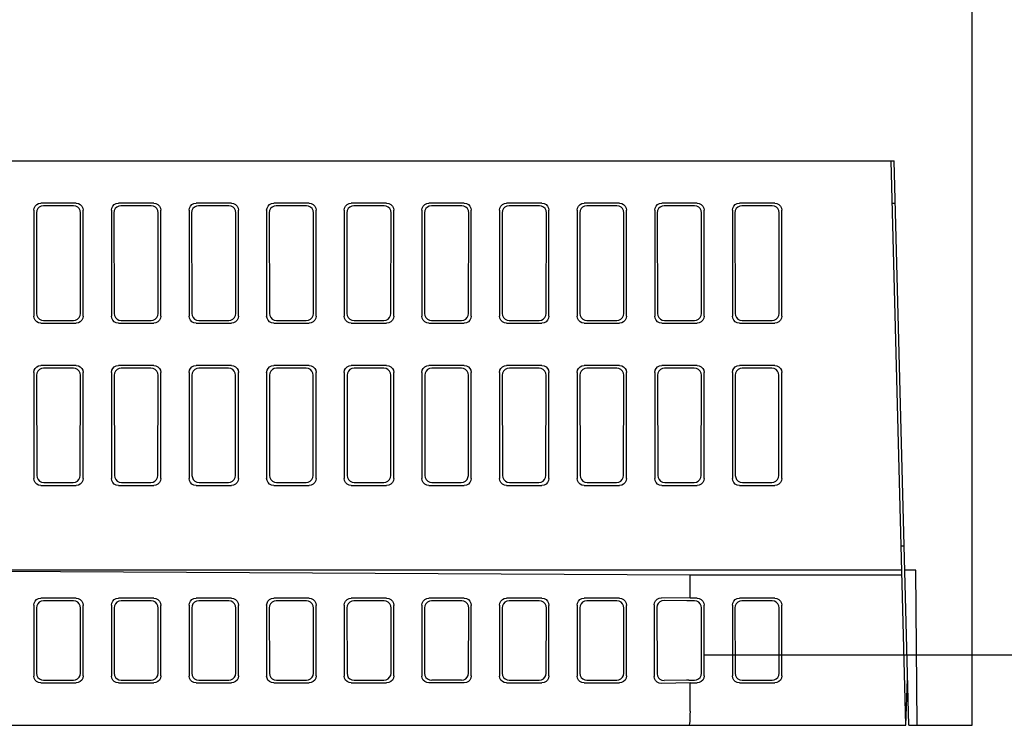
# Model space of a CAD drawing. Extents: x 0 to 1260, y 0 to 891.
# Tile 35 of 36: x 1110 to 1180, y 721 to 771. Entities that reach past the tile are written whole.
import ezdxf

# ---------------------------------------------------------------- set-up
doc = ezdxf.new("R2010")
doc.units = 0
doc.header["$LTSCALE"] = 69.3
doc.linetypes.add('CENTER', pattern=[0.6, 0.375, -0.075, 0.075, -0.075])
doc.layers.add('ALL_AXIS', color=7, linetype='CONTINUOUS')
doc.layers.add('ALL_FEATURES', color=7, linetype='CONTINUOUS')

msp = doc.modelspace()

# ---------------------------------------------------------------- linework, layer by layer
at = {"layer": 'ALL_AXIS', "color": 7, "linetype": 'CENTER'}
msp.add_line((1158.625, 726.25), (1192.625, 726.25), dxfattribs=at)
at = {"layer": 'ALL_FEATURES', "color": 7, "linetype": 'CONTINUOUS'}
for p, q in [((1177.625, 721.25), (1177.625, 821.25)), ((1098.195, 761.25), (1172.078, 761.25)), ((1172.925, 721.25), (1171.878, 761.25)), ((1173.125, 721.25), (1172.078, 761.25)), ((1111.125, 757.752), (1111.125, 750.248)), ((1114.127, 758.25), (1111.623, 758.25)), ((1113.947, 758.07), (1111.803, 758.07)), ((1114.625, 750.248), (1114.625, 757.752)), ((1116.625, 757.752), (1116.625, 750.248)), ((1119.627, 758.25), (1117.123, 758.25)), ((1119.447, 758.07), (1117.303, 758.07)), ((1120.125, 750.248), (1120.125, 757.752)), ((1122.125, 757.752), (1122.125, 750.248)), ((1125.127, 758.25), (1122.623, 758.25)), ((1124.947, 758.07), (1122.803, 758.07)), ((1125.625, 750.248), (1125.625, 757.752)), ((1127.625, 757.752), (1127.625, 750.248)), ((1130.627, 758.25), (1128.123, 758.25)), ((1130.447, 758.07), (1128.303, 758.07)), ((1131.125, 750.248), (1131.125, 757.752)), ((1133.125, 757.752), (1133.125, 750.248)), ((1136.127, 758.25), (1133.623, 758.25)), ((1135.947, 758.07), (1133.803, 758.07)), ((1136.625, 750.248), (1136.625, 757.752)), ((1138.625, 757.752), (1138.625, 750.248)), ((1141.627, 758.25), (1139.123, 758.25)), ((1141.447, 758.07), (1139.303, 758.07)), ((1142.125, 750.248), (1142.125, 757.752)), ((1144.125, 757.752), (1144.125, 750.248)), ((1147.127, 758.25), (1144.623, 758.25)), ((1146.947, 758.07), (1144.803, 758.07)), ((1147.625, 750.248), (1147.625, 757.752)), ((1149.625, 757.752), (1149.625, 750.248)), ((1152.627, 758.25), (1150.123, 758.25)), ((1152.447, 758.07), (1150.303, 758.07)), ((1153.125, 750.248), (1153.125, 757.752)), ((1155.125, 757.752), (1155.125, 750.248)), ((1158.127, 758.25), (1155.623, 758.25)), ((1157.947, 758.07), (1155.803, 758.07)), ((1158.625, 750.248), (1158.625, 757.752)), ((1160.625, 757.752), (1160.625, 750.248)), ((1163.627, 758.25), (1161.123, 758.25)), ((1163.447, 758.07), (1161.303, 758.07)), ((1164.125, 750.248), (1164.125, 757.752)), ((1171.956, 758.25), (1172.156, 758.25)), ((1111.306, 757.571), (1111.316, 750.44)), ((1114.434, 750.44), (1114.444, 757.571)), ((1116.806, 757.571), (1116.816, 750.44)), ((1119.934, 750.44), (1119.944, 757.571)), ((1122.306, 757.571), (1122.316, 750.44)), ((1125.434, 750.44), (1125.444, 757.571)), ((1127.806, 757.571), (1127.816, 750.44)), ((1130.934, 750.44), (1130.944, 757.571)), ((1133.306, 757.571), (1133.316, 750.44)), ((1136.434, 750.44), (1136.444, 757.571)), ((1138.806, 757.571), (1138.816, 750.44)), ((1141.934, 750.44), (1141.944, 757.571)), ((1144.306, 757.571), (1144.316, 750.44)), ((1147.434, 750.44), (1147.444, 757.571)), ((1149.806, 757.571), (1149.816, 750.44)), ((1152.934, 750.44), (1152.944, 757.571)), ((1155.306, 757.571), (1155.316, 750.44)), ((1158.434, 750.44), (1158.444, 757.571)), ((1160.806, 757.571), (1160.816, 750.44)), ((1163.934, 750.44), (1163.944, 757.571)), ((1111.623, 749.75), (1114.127, 749.75)), ((1111.815, 749.942), (1113.935, 749.942)), ((1117.123, 749.75), (1119.627, 749.75)), ((1117.315, 749.942), (1119.435, 749.942)), ((1122.623, 749.75), (1125.127, 749.75)), ((1122.815, 749.942), (1124.935, 749.942)), ((1128.123, 749.75), (1130.627, 749.75)), ((1128.315, 749.942), (1130.435, 749.942)), ((1133.623, 749.75), (1136.127, 749.75)), ((1133.661, 749.967), (1133.815, 749.942)), ((1133.815, 749.942), (1135.935, 749.942)), ((1139.123, 749.75), (1141.627, 749.75)), ((1139.315, 749.942), (1141.435, 749.942)), ((1144.623, 749.75), (1147.127, 749.75)), ((1144.815, 749.942), (1146.935, 749.942)), ((1150.123, 749.75), (1152.627, 749.75)), ((1150.315, 749.942), (1152.435, 749.942)), ((1155.623, 749.75), (1158.127, 749.75)), ((1155.815, 749.942), (1157.935, 749.942)), ((1161.123, 749.75), (1163.627, 749.75)), ((1161.315, 749.942), (1163.435, 749.942)), ((1114.127, 746.75), (1111.623, 746.75)), ((1113.929, 746.553), (1111.821, 746.553)), ((1119.627, 746.75), (1117.123, 746.75)), ((1119.429, 746.553), (1117.321, 746.553)), ((1125.127, 746.75), (1122.623, 746.75)), ((1124.929, 746.553), (1122.821, 746.553)), ((1130.627, 746.75), (1128.123, 746.75)), ((1130.429, 746.553), (1128.321, 746.553)), ((1136.127, 746.75), (1133.623, 746.75)), ((1135.929, 746.553), (1133.821, 746.553)), ((1141.627, 746.75), (1139.123, 746.75)), ((1141.429, 746.553), (1139.321, 746.553)), ((1141.584, 746.528), (1141.429, 746.553)), ((1147.127, 746.75), (1144.623, 746.75)), ((1146.929, 746.553), (1144.821, 746.553)), ((1152.627, 746.75), (1150.123, 746.75)), ((1152.429, 746.553), (1150.321, 746.553)), ((1158.127, 746.75), (1155.623, 746.75)), ((1157.929, 746.553), (1155.821, 746.553)), ((1163.627, 746.75), (1161.123, 746.75)), ((1163.429, 746.553), (1161.321, 746.553)), ((1111.125, 746.252), (1111.125, 738.748)), ((1111.323, 746.054), (1111.334, 738.957)), ((1114.416, 738.957), (1114.427, 746.054)), ((1114.625, 738.748), (1114.625, 746.252)), ((1116.625, 746.252), (1116.625, 738.748)), ((1116.823, 746.054), (1116.834, 738.957)), ((1119.916, 738.957), (1119.927, 746.054)), ((1120.125, 738.748), (1120.125, 746.252)), ((1122.125, 746.252), (1122.125, 738.748)), ((1122.323, 746.054), (1122.334, 738.957)), ((1125.416, 738.957), (1125.427, 746.054)), ((1125.625, 738.748), (1125.625, 746.252)), ((1127.625, 746.252), (1127.625, 738.748)), ((1127.823, 746.054), (1127.834, 738.957)), ((1130.916, 738.957), (1130.927, 746.054)), ((1131.125, 738.748), (1131.125, 746.252)), ((1133.125, 746.252), (1133.125, 738.748)), ((1133.323, 746.054), (1133.334, 738.957)), ((1136.416, 738.957), (1136.427, 746.054)), ((1136.625, 738.748), (1136.625, 746.252)), ((1138.625, 746.252), (1138.625, 738.748)), ((1138.823, 746.054), (1138.834, 738.957)), ((1141.916, 738.957), (1141.927, 746.054)), ((1142.125, 738.748), (1142.125, 746.252)), ((1144.125, 746.252), (1144.125, 738.748)), ((1144.323, 746.054), (1144.334, 738.957)), ((1147.416, 738.957), (1147.427, 746.054)), ((1147.625, 738.748), (1147.625, 746.252)), ((1149.625, 746.252), (1149.625, 738.748)), ((1149.823, 746.054), (1149.834, 738.957)), ((1152.916, 738.957), (1152.927, 746.054)), ((1153.125, 738.748), (1153.125, 746.252)), ((1155.125, 746.252), (1155.125, 738.748)), ((1155.323, 746.054), (1155.334, 738.957)), ((1158.416, 738.957), (1158.427, 746.054)), ((1158.625, 738.748), (1158.625, 746.252)), ((1160.625, 746.252), (1160.625, 738.748)), ((1160.823, 746.054), (1160.834, 738.957)), ((1163.916, 738.957), (1163.927, 746.054)), ((1164.125, 738.748), (1164.125, 746.252)), ((1111.623, 738.25), (1114.127, 738.25)), ((1111.833, 738.46), (1113.917, 738.46)), ((1117.123, 738.25), (1119.627, 738.25)), ((1117.333, 738.46), (1119.417, 738.46)), ((1122.623, 738.25), (1125.127, 738.25)), ((1122.833, 738.46), (1124.917, 738.46)), ((1128.123, 738.25), (1130.627, 738.25)), ((1128.333, 738.46), (1130.417, 738.46)), ((1133.623, 738.25), (1136.127, 738.25)), ((1133.833, 738.46), (1135.917, 738.46)), ((1139.123, 738.25), (1141.627, 738.25)), ((1139.333, 738.46), (1141.417, 738.46)), ((1144.623, 738.25), (1147.127, 738.25)), ((1144.833, 738.46), (1146.917, 738.46)), ((1150.123, 738.25), (1152.627, 738.25)), ((1150.333, 738.46), (1152.417, 738.46)), ((1155.623, 738.25), (1158.127, 738.25)), ((1155.833, 738.46), (1157.917, 738.46)), ((1161.123, 738.25), (1163.627, 738.25)), ((1161.333, 738.46), (1163.417, 738.46)), ((1172.611, 733.95), (1172.592, 733.95)), ((1172.637, 732.25), (1092.625, 732.25)), ((1095.625, 732.234), (1157.625, 731.901)), ((1157.625, 731.901), (1172.646, 731.901)), ((1157.625, 730.25), (1157.625, 731.901)), ((1173.625, 732.25), (1172.837, 732.25)), ((1173.721, 721.25), (1173.625, 732.25)), ((1114.127, 730.25), (1111.623, 730.25)), ((1113.946, 730.067), (1111.809, 730.067)), ((1119.627, 730.25), (1117.123, 730.25)), ((1119.446, 730.067), (1117.309, 730.067)), ((1125.127, 730.25), (1122.623, 730.25)), ((1124.946, 730.067), (1122.809, 730.067)), ((1130.627, 730.25), (1128.123, 730.25)), ((1130.446, 730.067), (1128.309, 730.067)), ((1136.127, 730.25), (1133.623, 730.25)), ((1135.946, 730.067), (1133.809, 730.067)), ((1141.627, 730.25), (1139.123, 730.25)), ((1141.446, 730.067), (1139.309, 730.067)), ((1147.127, 730.25), (1144.623, 730.25)), ((1146.946, 730.067), (1144.809, 730.067)), ((1152.627, 730.25), (1150.123, 730.25)), ((1152.446, 730.067), (1150.309, 730.067)), ((1155.091, 729.786), (1155.091, 724.714)), ((1157.625, 730.25), (1155.596, 730.277)), ((1157.391, 730.07), (1155.782, 730.091)), ((1158.127, 730.25), (1157.625, 730.25)), ((1163.627, 730.25), (1161.123, 730.25)), ((1163.446, 730.069), (1161.304, 730.069)), ((1111.125, 729.759), (1111.125, 724.741)), ((1111.312, 729.574), (1111.319, 724.933)), ((1114.436, 724.946), (1114.443, 729.561)), ((1114.625, 724.755), (1114.625, 729.745)), ((1116.625, 729.759), (1116.625, 724.741)), ((1116.812, 729.574), (1116.819, 724.933)), ((1119.936, 724.946), (1119.943, 729.561)), ((1120.125, 724.755), (1120.125, 729.745)), ((1122.125, 729.759), (1122.125, 724.741)), ((1122.312, 729.574), (1122.319, 724.933)), ((1125.436, 724.946), (1125.443, 729.561)), ((1125.625, 724.755), (1125.625, 729.745)), ((1127.625, 729.759), (1127.625, 724.741)), ((1127.812, 729.574), (1127.819, 724.933)), ((1130.936, 724.946), (1130.943, 729.561)), ((1131.125, 724.755), (1131.125, 729.745)), ((1133.125, 729.759), (1133.125, 724.741)), ((1133.312, 729.574), (1133.319, 724.933)), ((1136.436, 724.946), (1136.443, 729.561)), ((1136.625, 724.755), (1136.625, 729.745)), ((1138.625, 729.759), (1138.625, 724.741)), ((1138.812, 729.574), (1138.819, 724.933)), ((1141.936, 724.946), (1141.943, 729.561)), ((1142.125, 724.755), (1142.125, 729.745)), ((1144.125, 729.759), (1144.125, 724.741)), ((1144.312, 729.574), (1144.319, 724.933)), ((1147.436, 724.946), (1147.443, 729.561)), ((1147.625, 724.755), (1147.625, 729.745)), ((1149.625, 729.759), (1149.625, 724.741)), ((1149.812, 729.574), (1149.819, 724.933)), ((1152.936, 724.946), (1152.943, 729.561)), ((1153.125, 724.755), (1153.125, 729.745)), ((1155.278, 729.599), (1155.285, 724.908)), ((1158.436, 724.937), (1158.443, 729.57)), ((1158.625, 724.748), (1158.625, 729.752)), ((1160.625, 729.752), (1160.625, 724.748)), ((1160.807, 729.57), (1160.814, 724.937)), ((1163.936, 724.937), (1163.943, 729.57)), ((1164.125, 724.748), (1164.125, 729.752)), ((1111.623, 724.25), (1114.127, 724.25)), ((1111.818, 724.442), (1113.937, 724.442)), ((1117.123, 724.25), (1119.627, 724.25)), ((1117.318, 724.442), (1119.437, 724.442)), ((1122.623, 724.25), (1125.127, 724.25)), ((1122.818, 724.442), (1124.937, 724.442)), ((1128.123, 724.25), (1130.627, 724.25)), ((1128.318, 724.442), (1130.437, 724.442)), ((1133.623, 724.25), (1136.127, 724.25)), ((1133.818, 724.442), (1135.937, 724.442)), ((1141.627, 724.25), (1139.123, 724.25)), ((1141.437, 724.442), (1139.318, 724.442)), ((1144.623, 724.25), (1147.127, 724.25)), ((1144.818, 724.442), (1146.937, 724.442)), ((1150.123, 724.25), (1152.627, 724.25)), ((1150.318, 724.442), (1152.437, 724.442)), ((1157.625, 724.25), (1155.596, 724.223)), ((1157.536, 724.44), (1157.937, 724.44)), ((1157.625, 724.25), (1158.127, 724.25)), ((1157.625, 722.25), (1157.625, 724.25)), ((1161.123, 724.25), (1163.627, 724.25)), ((1161.313, 724.44), (1163.437, 724.44)), ((1172.925, 721.25), (1173.039, 724.523)), ((1007.149, 721.25), (1172.925, 721.25)), ((1173.125, 721.25), (1177.625, 721.25))]:
    msp.add_line(p, q, dxfattribs=at)
for points in [[(1111.125, 757.752), (1111.149, 757.906), (1111.22, 758.045), (1111.33, 758.155), (1111.469, 758.226), (1111.623, 758.25)], [(1111.803, 758.07), (1111.649, 758.046), (1111.51, 757.975), (1111.4, 757.865), (1111.33, 757.726), (1111.306, 757.571)], [(1114.444, 757.571), (1114.42, 757.726), (1114.35, 757.865), (1114.24, 757.975), (1114.101, 758.046), (1113.947, 758.07)], [(1114.127, 758.25), (1114.281, 758.226), (1114.42, 758.155), (1114.53, 758.045), (1114.601, 757.906), (1114.625, 757.752)], [(1116.625, 757.752), (1116.649, 757.906), (1116.72, 758.045), (1116.83, 758.155), (1116.969, 758.226), (1117.123, 758.25)], [(1117.303, 758.07), (1117.149, 758.046), (1117.01, 757.975), (1116.9, 757.865), (1116.83, 757.726), (1116.806, 757.571)], [(1119.944, 757.571), (1119.92, 757.726), (1119.85, 757.865), (1119.74, 757.975), (1119.601, 758.046), (1119.447, 758.07)], [(1119.627, 758.25), (1119.781, 758.226), (1119.92, 758.155), (1120.03, 758.045), (1120.101, 757.906), (1120.125, 757.752)], [(1122.125, 757.752), (1122.149, 757.906), (1122.22, 758.045), (1122.33, 758.155), (1122.469, 758.226), (1122.623, 758.25)], [(1122.803, 758.07), (1122.649, 758.046), (1122.51, 757.975), (1122.4, 757.865), (1122.33, 757.726), (1122.306, 757.571)], [(1125.444, 757.571), (1125.42, 757.726), (1125.35, 757.865), (1125.24, 757.975), (1125.101, 758.046), (1124.947, 758.07)], [(1125.127, 758.25), (1125.281, 758.226), (1125.42, 758.155), (1125.53, 758.045), (1125.601, 757.906), (1125.625, 757.752)], [(1127.625, 757.752), (1127.649, 757.906), (1127.72, 758.045), (1127.83, 758.155), (1127.969, 758.226), (1128.123, 758.25)], [(1128.303, 758.07), (1128.149, 758.046), (1128.01, 757.975), (1127.9, 757.865), (1127.83, 757.726), (1127.806, 757.571)], [(1130.944, 757.571), (1130.92, 757.726), (1130.85, 757.865), (1130.74, 757.975), (1130.601, 758.046), (1130.447, 758.07)], [(1130.627, 758.25), (1130.781, 758.226), (1130.92, 758.155), (1131.03, 758.045), (1131.101, 757.906), (1131.125, 757.752)], [(1133.125, 757.752), (1133.149, 757.906), (1133.22, 758.045), (1133.33, 758.155), (1133.469, 758.226), (1133.623, 758.25)], [(1133.803, 758.07), (1133.649, 758.046), (1133.51, 757.975), (1133.4, 757.865), (1133.33, 757.726), (1133.306, 757.571)], [(1136.444, 757.571), (1136.42, 757.726), (1136.35, 757.865), (1136.24, 757.975), (1136.101, 758.046), (1135.947, 758.07)], [(1136.127, 758.25), (1136.281, 758.226), (1136.42, 758.155), (1136.53, 758.045), (1136.601, 757.906), (1136.625, 757.752)], [(1138.625, 757.752), (1138.649, 757.906), (1138.72, 758.045), (1138.83, 758.155), (1138.969, 758.226), (1139.123, 758.25)], [(1139.303, 758.07), (1139.149, 758.046), (1139.01, 757.975), (1138.9, 757.865), (1138.83, 757.726), (1138.806, 757.571)], [(1141.944, 757.571), (1141.92, 757.726), (1141.85, 757.865), (1141.74, 757.975), (1141.601, 758.046), (1141.447, 758.07)], [(1141.627, 758.25), (1141.781, 758.226), (1141.92, 758.155), (1142.03, 758.045), (1142.101, 757.906), (1142.125, 757.752)], [(1144.125, 757.752), (1144.149, 757.906), (1144.22, 758.045), (1144.33, 758.155), (1144.469, 758.226), (1144.623, 758.25)], [(1144.803, 758.07), (1144.649, 758.046), (1144.51, 757.975), (1144.4, 757.865), (1144.33, 757.726), (1144.306, 757.571)], [(1147.444, 757.571), (1147.42, 757.726), (1147.35, 757.865), (1147.24, 757.975), (1147.101, 758.046), (1146.947, 758.07)], [(1147.127, 758.25), (1147.281, 758.226), (1147.42, 758.155), (1147.53, 758.045), (1147.601, 757.906), (1147.625, 757.752)], [(1149.625, 757.752), (1149.649, 757.906), (1149.72, 758.045), (1149.83, 758.155), (1149.969, 758.226), (1150.123, 758.25)], [(1150.303, 758.07), (1150.149, 758.046), (1150.01, 757.975), (1149.9, 757.865), (1149.83, 757.726), (1149.806, 757.571)], [(1152.944, 757.571), (1152.92, 757.726), (1152.85, 757.865), (1152.74, 757.975), (1152.601, 758.046), (1152.447, 758.07)], [(1152.627, 758.25), (1152.781, 758.226), (1152.92, 758.155), (1153.03, 758.045), (1153.101, 757.906), (1153.125, 757.752)], [(1155.125, 757.752), (1155.149, 757.906), (1155.22, 758.045), (1155.33, 758.155), (1155.469, 758.226), (1155.623, 758.25)], [(1155.803, 758.07), (1155.649, 758.046), (1155.51, 757.975), (1155.4, 757.865), (1155.33, 757.726), (1155.306, 757.571)], [(1158.444, 757.571), (1158.42, 757.726), (1158.35, 757.865), (1158.24, 757.975), (1158.101, 758.046), (1157.947, 758.07)], [(1158.127, 758.25), (1158.281, 758.226), (1158.42, 758.155), (1158.53, 758.045), (1158.601, 757.906), (1158.625, 757.752)], [(1160.625, 757.752), (1160.649, 757.906), (1160.72, 758.045), (1160.83, 758.155), (1160.969, 758.226), (1161.123, 758.25)], [(1161.303, 758.07), (1161.149, 758.046), (1161.01, 757.975), (1160.9, 757.865), (1160.83, 757.726), (1160.806, 757.571)], [(1163.944, 757.571), (1163.92, 757.726), (1163.85, 757.865), (1163.74, 757.975), (1163.601, 758.046), (1163.447, 758.07)], [(1163.627, 758.25), (1163.781, 758.226), (1163.92, 758.155), (1164.03, 758.045), (1164.101, 757.906), (1164.125, 757.752)], [(1111.623, 749.75), (1111.469, 749.774), (1111.33, 749.845), (1111.22, 749.955), (1111.149, 750.094), (1111.125, 750.248)], [(1111.316, 750.44), (1111.341, 750.286), (1111.412, 750.147), (1111.522, 750.037), (1111.661, 749.967), (1111.815, 749.942)], [(1113.935, 749.942), (1114.089, 749.967), (1114.228, 750.037), (1114.338, 750.147), (1114.409, 750.286), (1114.434, 750.44)], [(1114.625, 750.248), (1114.601, 750.094), (1114.53, 749.955), (1114.42, 749.845), (1114.281, 749.774), (1114.127, 749.75)], [(1117.123, 749.75), (1116.969, 749.774), (1116.83, 749.845), (1116.72, 749.955), (1116.649, 750.094), (1116.625, 750.248)], [(1116.816, 750.44), (1116.841, 750.286), (1116.912, 750.147), (1117.022, 750.037), (1117.161, 749.967), (1117.315, 749.942)], [(1119.435, 749.942), (1119.589, 749.967), (1119.728, 750.037), (1119.838, 750.147), (1119.909, 750.286), (1119.934, 750.44)], [(1120.125, 750.248), (1120.101, 750.094), (1120.03, 749.955), (1119.92, 749.845), (1119.781, 749.774), (1119.627, 749.75)], [(1122.623, 749.75), (1122.469, 749.774), (1122.33, 749.845), (1122.22, 749.955), (1122.149, 750.094), (1122.125, 750.248)], [(1122.316, 750.44), (1122.341, 750.286), (1122.412, 750.147), (1122.522, 750.037), (1122.661, 749.967), (1122.815, 749.942)], [(1124.935, 749.942), (1125.089, 749.967), (1125.228, 750.037), (1125.338, 750.147), (1125.409, 750.286), (1125.434, 750.44)], [(1125.625, 750.248), (1125.601, 750.094), (1125.53, 749.955), (1125.42, 749.845), (1125.281, 749.774), (1125.127, 749.75)], [(1128.123, 749.75), (1127.969, 749.774), (1127.83, 749.845), (1127.72, 749.955), (1127.649, 750.094), (1127.625, 750.248)], [(1127.816, 750.44), (1127.841, 750.286), (1127.912, 750.147), (1128.022, 750.037), (1128.161, 749.967), (1128.315, 749.942)], [(1130.435, 749.942), (1130.589, 749.967), (1130.728, 750.037), (1130.838, 750.147), (1130.909, 750.286), (1130.934, 750.44)], [(1131.125, 750.248), (1131.101, 750.094), (1131.03, 749.955), (1130.92, 749.845), (1130.781, 749.774), (1130.627, 749.75)], [(1133.623, 749.75), (1133.469, 749.774), (1133.33, 749.845), (1133.22, 749.955), (1133.149, 750.094), (1133.125, 750.248)], [(1133.316, 750.44), (1133.341, 750.286), (1133.412, 750.147), (1133.522, 750.037), (1133.661, 749.967)], [(1135.935, 749.942), (1136.089, 749.967), (1136.228, 750.037), (1136.338, 750.147), (1136.409, 750.286), (1136.434, 750.44)], [(1136.625, 750.248), (1136.601, 750.094), (1136.53, 749.955), (1136.42, 749.845), (1136.281, 749.774), (1136.127, 749.75)], [(1139.123, 749.75), (1138.969, 749.774), (1138.83, 749.845), (1138.72, 749.955), (1138.649, 750.094), (1138.625, 750.248)], [(1138.816, 750.44), (1138.841, 750.286), (1138.912, 750.147), (1139.022, 750.037), (1139.161, 749.967), (1139.315, 749.942)], [(1141.435, 749.942), (1141.589, 749.967), (1141.728, 750.037), (1141.838, 750.147), (1141.909, 750.286), (1141.934, 750.44)], [(1142.125, 750.248), (1142.101, 750.094), (1142.03, 749.955), (1141.92, 749.845), (1141.781, 749.774), (1141.627, 749.75)], [(1144.623, 749.75), (1144.469, 749.774), (1144.33, 749.845), (1144.22, 749.955), (1144.149, 750.094), (1144.125, 750.248)], [(1144.316, 750.44), (1144.341, 750.286), (1144.412, 750.147), (1144.522, 750.037), (1144.661, 749.967), (1144.815, 749.942)], [(1146.935, 749.942), (1147.089, 749.967), (1147.228, 750.037), (1147.338, 750.147), (1147.409, 750.286), (1147.434, 750.44)], [(1147.625, 750.248), (1147.601, 750.094), (1147.53, 749.955), (1147.42, 749.845), (1147.281, 749.774), (1147.127, 749.75)], [(1150.123, 749.75), (1149.969, 749.774), (1149.83, 749.845), (1149.72, 749.955), (1149.649, 750.094), (1149.625, 750.248)], [(1149.816, 750.44), (1149.841, 750.286), (1149.912, 750.147), (1150.022, 750.037), (1150.161, 749.967), (1150.315, 749.942)], [(1152.435, 749.942), (1152.589, 749.967), (1152.728, 750.037), (1152.838, 750.147), (1152.909, 750.286), (1152.934, 750.44)], [(1153.125, 750.248), (1153.101, 750.094), (1153.03, 749.955), (1152.92, 749.845), (1152.781, 749.774), (1152.627, 749.75)], [(1155.623, 749.75), (1155.469, 749.774), (1155.33, 749.845), (1155.22, 749.955), (1155.149, 750.094), (1155.125, 750.248)], [(1155.316, 750.44), (1155.341, 750.286), (1155.412, 750.147), (1155.522, 750.037), (1155.661, 749.967), (1155.815, 749.942)], [(1157.935, 749.942), (1158.089, 749.967), (1158.228, 750.037), (1158.338, 750.147), (1158.409, 750.286), (1158.434, 750.44)], [(1158.625, 750.248), (1158.601, 750.094), (1158.53, 749.955), (1158.42, 749.845), (1158.281, 749.774), (1158.127, 749.75)], [(1161.123, 749.75), (1160.969, 749.774), (1160.83, 749.845), (1160.72, 749.955), (1160.649, 750.094), (1160.625, 750.248)], [(1160.816, 750.44), (1160.841, 750.286), (1160.912, 750.147), (1161.022, 750.037), (1161.161, 749.967), (1161.315, 749.942)], [(1163.435, 749.942), (1163.589, 749.967), (1163.728, 750.037)], [(1164.125, 750.248), (1164.101, 750.094), (1164.03, 749.955), (1163.92, 749.845), (1163.781, 749.774), (1163.627, 749.75)], [(1163.728, 750.037), (1163.838, 750.147), (1163.909, 750.286), (1163.934, 750.44)], [(1111.125, 746.252), (1111.149, 746.406), (1111.22, 746.545), (1111.33, 746.655), (1111.469, 746.726), (1111.623, 746.75)], [(1111.821, 746.553), (1111.666, 746.528), (1111.528, 746.458), (1111.418, 746.348), (1111.347, 746.209), (1111.323, 746.054)], [(1114.427, 746.054), (1114.403, 746.209), (1114.332, 746.348), (1114.222, 746.458), (1114.084, 746.528), (1113.929, 746.553)], [(1114.127, 746.75), (1114.281, 746.726), (1114.42, 746.655), (1114.53, 746.545), (1114.601, 746.406), (1114.625, 746.252)], [(1116.625, 746.252), (1116.649, 746.406), (1116.72, 746.545), (1116.83, 746.655), (1116.969, 746.726), (1117.123, 746.75)], [(1117.321, 746.553), (1117.166, 746.528), (1117.028, 746.458), (1116.918, 746.348), (1116.847, 746.209), (1116.823, 746.054)], [(1119.927, 746.054), (1119.903, 746.209), (1119.832, 746.348), (1119.722, 746.458), (1119.584, 746.528), (1119.429, 746.553)], [(1119.627, 746.75), (1119.781, 746.726), (1119.92, 746.655), (1120.03, 746.545), (1120.101, 746.406), (1120.125, 746.252)], [(1122.125, 746.252), (1122.149, 746.406), (1122.22, 746.545), (1122.33, 746.655), (1122.469, 746.726), (1122.623, 746.75)], [(1122.821, 746.553), (1122.666, 746.528), (1122.528, 746.458), (1122.418, 746.348), (1122.347, 746.209), (1122.323, 746.054)], [(1125.427, 746.054), (1125.403, 746.209), (1125.332, 746.348), (1125.222, 746.458), (1125.084, 746.528), (1124.929, 746.553)], [(1125.127, 746.75), (1125.281, 746.726), (1125.42, 746.655), (1125.53, 746.545), (1125.601, 746.406), (1125.625, 746.252)], [(1127.625, 746.252), (1127.649, 746.406), (1127.72, 746.545), (1127.83, 746.655), (1127.969, 746.726), (1128.123, 746.75)], [(1128.321, 746.553), (1128.166, 746.528), (1128.028, 746.458), (1127.918, 746.348), (1127.847, 746.209), (1127.823, 746.054)], [(1130.927, 746.054), (1130.903, 746.209), (1130.832, 746.348), (1130.722, 746.458), (1130.584, 746.528), (1130.429, 746.553)], [(1130.627, 746.75), (1130.781, 746.726), (1130.92, 746.655), (1131.03, 746.545), (1131.101, 746.406), (1131.125, 746.252)], [(1133.125, 746.252), (1133.149, 746.406), (1133.22, 746.545), (1133.33, 746.655), (1133.469, 746.726), (1133.623, 746.75)], [(1133.821, 746.553), (1133.666, 746.528), (1133.528, 746.458), (1133.418, 746.348), (1133.347, 746.209), (1133.323, 746.054)], [(1136.427, 746.054), (1136.403, 746.209), (1136.332, 746.348), (1136.222, 746.458), (1136.084, 746.528), (1135.929, 746.553)], [(1136.127, 746.75), (1136.281, 746.726), (1136.42, 746.655), (1136.53, 746.545), (1136.601, 746.406), (1136.625, 746.252)], [(1138.625, 746.252), (1138.649, 746.406), (1138.72, 746.545), (1138.83, 746.655), (1138.969, 746.726), (1139.123, 746.75)], [(1139.321, 746.553), (1139.166, 746.528), (1139.028, 746.458), (1138.918, 746.348), (1138.847, 746.209), (1138.823, 746.054)], [(1141.927, 746.054), (1141.903, 746.209), (1141.832, 746.348), (1141.722, 746.458), (1141.584, 746.528)], [(1141.627, 746.75), (1141.781, 746.726), (1141.92, 746.655), (1142.03, 746.545), (1142.101, 746.406), (1142.125, 746.252)], [(1144.125, 746.252), (1144.149, 746.406), (1144.22, 746.545), (1144.33, 746.655), (1144.469, 746.726), (1144.623, 746.75)], [(1144.821, 746.553), (1144.666, 746.528), (1144.528, 746.458), (1144.418, 746.348), (1144.347, 746.209), (1144.323, 746.054)], [(1147.427, 746.054), (1147.403, 746.209), (1147.332, 746.348), (1147.222, 746.458), (1147.084, 746.528), (1146.929, 746.553)], [(1147.127, 746.75), (1147.281, 746.726), (1147.42, 746.655), (1147.53, 746.545), (1147.601, 746.406), (1147.625, 746.252)], [(1149.625, 746.252), (1149.649, 746.406), (1149.72, 746.545), (1149.83, 746.655), (1149.969, 746.726), (1150.123, 746.75)], [(1150.321, 746.553), (1150.166, 746.528), (1150.028, 746.458), (1149.918, 746.348), (1149.847, 746.209), (1149.823, 746.054)], [(1152.927, 746.054), (1152.903, 746.209), (1152.832, 746.348), (1152.722, 746.458), (1152.584, 746.528), (1152.429, 746.553)], [(1152.627, 746.75), (1152.781, 746.726), (1152.92, 746.655), (1153.03, 746.545), (1153.101, 746.406), (1153.125, 746.252)], [(1155.125, 746.252), (1155.149, 746.406), (1155.22, 746.545), (1155.33, 746.655), (1155.469, 746.726), (1155.623, 746.75)], [(1155.821, 746.553), (1155.666, 746.528), (1155.528, 746.458), (1155.418, 746.348), (1155.347, 746.209), (1155.323, 746.054)], [(1158.427, 746.054), (1158.403, 746.209), (1158.332, 746.348), (1158.222, 746.458), (1158.084, 746.528), (1157.929, 746.553)], [(1158.127, 746.75), (1158.281, 746.726), (1158.42, 746.655), (1158.53, 746.545), (1158.601, 746.406), (1158.625, 746.252)], [(1160.625, 746.252), (1160.649, 746.406), (1160.72, 746.545), (1160.83, 746.655), (1160.969, 746.726), (1161.123, 746.75)], [(1161.321, 746.553), (1161.166, 746.528), (1161.028, 746.458), (1160.918, 746.348), (1160.847, 746.209), (1160.823, 746.054)], [(1163.722, 746.458), (1163.584, 746.528), (1163.429, 746.553)], [(1163.627, 746.75), (1163.781, 746.726), (1163.92, 746.655), (1164.03, 746.545), (1164.101, 746.406), (1164.125, 746.252)], [(1163.927, 746.054), (1163.903, 746.209), (1163.832, 746.348), (1163.722, 746.458)], [(1111.334, 738.957), (1111.359, 738.803), (1111.429, 738.665), (1111.539, 738.555), (1111.678, 738.484), (1111.833, 738.46)], [(1113.917, 738.46), (1114.072, 738.484), (1114.211, 738.555), (1114.321, 738.665), (1114.391, 738.803), (1114.416, 738.957)], [(1116.834, 738.957), (1116.859, 738.803), (1116.929, 738.665), (1117.039, 738.555), (1117.178, 738.484), (1117.333, 738.46)], [(1119.417, 738.46), (1119.572, 738.484), (1119.711, 738.555), (1119.821, 738.665), (1119.891, 738.803), (1119.916, 738.957)], [(1122.334, 738.957), (1122.359, 738.803), (1122.429, 738.665), (1122.539, 738.555), (1122.678, 738.484), (1122.833, 738.46)], [(1124.917, 738.46), (1125.072, 738.484), (1125.211, 738.555), (1125.321, 738.665), (1125.391, 738.803), (1125.416, 738.957)], [(1127.834, 738.957), (1127.859, 738.803), (1127.929, 738.665), (1128.039, 738.555), (1128.178, 738.484), (1128.333, 738.46)], [(1130.417, 738.46), (1130.572, 738.484), (1130.711, 738.555), (1130.821, 738.665), (1130.891, 738.803), (1130.916, 738.957)], [(1133.334, 738.957), (1133.359, 738.803), (1133.429, 738.665), (1133.539, 738.555), (1133.678, 738.484), (1133.833, 738.46)], [(1135.917, 738.46), (1136.072, 738.484), (1136.211, 738.555), (1136.321, 738.665), (1136.391, 738.803), (1136.416, 738.957)], [(1138.834, 738.957), (1138.859, 738.803), (1138.929, 738.665), (1139.039, 738.555), (1139.178, 738.484), (1139.333, 738.46)], [(1141.417, 738.46), (1141.572, 738.484), (1141.711, 738.555), (1141.821, 738.665), (1141.891, 738.803), (1141.916, 738.957)], [(1144.334, 738.957), (1144.359, 738.803), (1144.429, 738.665), (1144.539, 738.555), (1144.678, 738.484), (1144.833, 738.46)], [(1146.917, 738.46), (1147.072, 738.484), (1147.211, 738.555), (1147.321, 738.665), (1147.391, 738.803), (1147.416, 738.957)], [(1149.834, 738.957), (1149.859, 738.803), (1149.929, 738.665), (1150.039, 738.555), (1150.178, 738.484), (1150.333, 738.46)], [(1152.417, 738.46), (1152.572, 738.484), (1152.711, 738.555), (1152.821, 738.665), (1152.891, 738.803), (1152.916, 738.957)], [(1155.334, 738.957), (1155.359, 738.803), (1155.429, 738.665), (1155.539, 738.555), (1155.678, 738.484), (1155.833, 738.46)], [(1157.917, 738.46), (1158.072, 738.484), (1158.211, 738.555), (1158.321, 738.665), (1158.391, 738.803), (1158.416, 738.957)], [(1160.834, 738.957), (1160.859, 738.803), (1160.929, 738.665), (1161.039, 738.555), (1161.178, 738.484), (1161.333, 738.46)], [(1163.417, 738.46), (1163.572, 738.484), (1163.711, 738.555), (1163.821, 738.665), (1163.891, 738.803), (1163.916, 738.957)], [(1111.623, 738.25), (1111.469, 738.274), (1111.33, 738.345), (1111.22, 738.455), (1111.149, 738.594), (1111.125, 738.748)], [(1114.625, 738.748), (1114.601, 738.594), (1114.53, 738.455), (1114.42, 738.345), (1114.281, 738.274), (1114.127, 738.25)], [(1117.123, 738.25), (1116.969, 738.274), (1116.83, 738.345), (1116.72, 738.455), (1116.649, 738.594), (1116.625, 738.748)], [(1120.125, 738.748), (1120.101, 738.594), (1120.03, 738.455), (1119.92, 738.345), (1119.781, 738.274), (1119.627, 738.25)], [(1122.623, 738.25), (1122.469, 738.274), (1122.33, 738.345), (1122.22, 738.455), (1122.149, 738.594), (1122.125, 738.748)], [(1125.625, 738.748), (1125.601, 738.594), (1125.53, 738.455), (1125.42, 738.345), (1125.281, 738.274), (1125.127, 738.25)], [(1128.123, 738.25), (1127.969, 738.274), (1127.83, 738.345), (1127.72, 738.455), (1127.649, 738.594), (1127.625, 738.748)], [(1131.125, 738.748), (1131.101, 738.594), (1131.03, 738.455), (1130.92, 738.345), (1130.781, 738.274), (1130.627, 738.25)], [(1133.623, 738.25), (1133.469, 738.274), (1133.33, 738.345), (1133.22, 738.455), (1133.149, 738.594), (1133.125, 738.748)], [(1136.625, 738.748), (1136.601, 738.594), (1136.53, 738.455), (1136.42, 738.345), (1136.281, 738.274), (1136.127, 738.25)], [(1139.123, 738.25), (1138.969, 738.274), (1138.83, 738.345), (1138.72, 738.455), (1138.649, 738.594), (1138.625, 738.748)], [(1142.125, 738.748), (1142.101, 738.594), (1142.03, 738.455), (1141.92, 738.345), (1141.781, 738.274), (1141.627, 738.25)], [(1144.623, 738.25), (1144.469, 738.274), (1144.33, 738.345), (1144.22, 738.455), (1144.149, 738.594), (1144.125, 738.748)], [(1147.625, 738.748), (1147.601, 738.594), (1147.53, 738.455), (1147.42, 738.345), (1147.281, 738.274), (1147.127, 738.25)], [(1150.123, 738.25), (1149.969, 738.274), (1149.83, 738.345), (1149.72, 738.455), (1149.649, 738.594), (1149.625, 738.748)], [(1153.125, 738.748), (1153.101, 738.594), (1153.03, 738.455), (1152.92, 738.345), (1152.781, 738.274), (1152.627, 738.25)], [(1155.623, 738.25), (1155.469, 738.274), (1155.33, 738.345), (1155.22, 738.455), (1155.149, 738.594), (1155.125, 738.748)], [(1158.625, 738.748), (1158.601, 738.594), (1158.53, 738.455), (1158.42, 738.345), (1158.281, 738.274), (1158.127, 738.25)], [(1161.123, 738.25), (1160.969, 738.274), (1160.83, 738.345), (1160.72, 738.455), (1160.649, 738.594), (1160.625, 738.748)], [(1164.125, 738.748), (1164.101, 738.594), (1164.03, 738.455), (1163.92, 738.345), (1163.781, 738.274), (1163.627, 738.25)], [(1111.125, 729.759), (1111.149, 729.91), (1111.218, 730.046), (1111.327, 730.154), (1111.466, 730.225), (1111.623, 730.25)], [(1111.809, 730.067), (1111.652, 730.042), (1111.513, 729.971), (1111.404, 729.862), (1111.335, 729.726), (1111.312, 729.574)], [(1114.443, 729.561), (1114.419, 729.717), (1114.348, 729.858), (1114.238, 729.97), (1114.099, 730.042), (1113.946, 730.067)], [(1114.127, 730.25), (1114.28, 730.225), (1114.419, 730.154), (1114.53, 730.042), (1114.601, 729.901), (1114.625, 729.745)], [(1116.625, 729.759), (1116.649, 729.91), (1116.718, 730.046), (1116.827, 730.154), (1116.966, 730.225), (1117.123, 730.25)], [(1117.309, 730.067), (1117.152, 730.042), (1117.013, 729.971), (1116.904, 729.862), (1116.835, 729.726), (1116.812, 729.574)], [(1119.943, 729.561), (1119.919, 729.717), (1119.848, 729.858), (1119.738, 729.97), (1119.599, 730.042), (1119.446, 730.067)], [(1119.627, 730.25), (1119.78, 730.225), (1119.919, 730.154), (1120.03, 730.042), (1120.101, 729.901), (1120.125, 729.745)], [(1122.125, 729.759), (1122.149, 729.91), (1122.218, 730.046), (1122.327, 730.154), (1122.466, 730.225), (1122.623, 730.25)], [(1122.809, 730.067), (1122.652, 730.042), (1122.513, 729.971), (1122.404, 729.862), (1122.335, 729.726), (1122.312, 729.574)], [(1125.443, 729.561), (1125.419, 729.717), (1125.348, 729.858), (1125.238, 729.97), (1125.099, 730.042), (1124.946, 730.067)], [(1125.127, 730.25), (1125.28, 730.225), (1125.419, 730.154), (1125.53, 730.042), (1125.601, 729.901), (1125.625, 729.745)], [(1127.625, 729.759), (1127.649, 729.91), (1127.718, 730.046), (1127.827, 730.154), (1127.966, 730.225), (1128.123, 730.25)], [(1128.309, 730.067), (1128.152, 730.042), (1128.013, 729.971), (1127.904, 729.862), (1127.835, 729.726), (1127.812, 729.574)], [(1130.943, 729.561), (1130.919, 729.717), (1130.848, 729.858), (1130.738, 729.97), (1130.599, 730.042), (1130.446, 730.067)], [(1130.627, 730.25), (1130.78, 730.225), (1130.919, 730.154), (1131.03, 730.042), (1131.101, 729.901), (1131.125, 729.745)], [(1133.125, 729.759), (1133.149, 729.91), (1133.218, 730.046), (1133.327, 730.154), (1133.466, 730.225), (1133.623, 730.25)], [(1133.809, 730.067), (1133.652, 730.042), (1133.513, 729.971), (1133.404, 729.862), (1133.335, 729.726), (1133.312, 729.574)], [(1136.443, 729.561), (1136.419, 729.717), (1136.348, 729.858), (1136.238, 729.97), (1136.099, 730.042), (1135.946, 730.067)], [(1136.127, 730.25), (1136.28, 730.225), (1136.419, 730.154), (1136.53, 730.042), (1136.601, 729.901), (1136.625, 729.745)], [(1138.625, 729.759), (1138.649, 729.91), (1138.718, 730.046), (1138.827, 730.154), (1138.966, 730.225), (1139.123, 730.25)], [(1139.309, 730.067), (1139.152, 730.042), (1139.013, 729.971), (1138.904, 729.862), (1138.835, 729.726), (1138.812, 729.574)], [(1141.943, 729.561), (1141.919, 729.717), (1141.848, 729.858), (1141.738, 729.97), (1141.599, 730.042), (1141.446, 730.067)], [(1141.627, 730.25), (1141.78, 730.225), (1141.919, 730.154), (1142.03, 730.042), (1142.101, 729.901), (1142.125, 729.745)], [(1144.125, 729.759), (1144.149, 729.91), (1144.218, 730.046), (1144.327, 730.154), (1144.466, 730.225), (1144.623, 730.25)], [(1144.809, 730.067), (1144.652, 730.042), (1144.513, 729.971), (1144.404, 729.862), (1144.335, 729.726), (1144.312, 729.574)], [(1147.443, 729.561), (1147.419, 729.717), (1147.348, 729.858), (1147.238, 729.97), (1147.099, 730.042), (1146.946, 730.067)], [(1147.127, 730.25), (1147.28, 730.225), (1147.419, 730.154), (1147.53, 730.042), (1147.601, 729.901), (1147.625, 729.745)], [(1149.625, 729.759), (1149.649, 729.91), (1149.718, 730.046), (1149.827, 730.154), (1149.966, 730.225), (1150.123, 730.25)], [(1150.309, 730.067), (1150.152, 730.042), (1150.013, 729.971), (1149.904, 729.862), (1149.835, 729.726), (1149.812, 729.574)], [(1152.943, 729.561), (1152.919, 729.717), (1152.848, 729.858), (1152.738, 729.97), (1152.599, 730.042), (1152.446, 730.067)], [(1152.627, 730.25), (1152.78, 730.225), (1152.919, 730.154), (1153.03, 730.042), (1153.101, 729.901), (1153.125, 729.745)], [(1155.091, 729.786), (1155.115, 729.938), (1155.185, 730.075), (1155.296, 730.184), (1155.437, 730.254), (1155.596, 730.277)], [(1155.782, 730.091), (1155.623, 730.068), (1155.482, 729.998), (1155.372, 729.889), (1155.302, 729.752), (1155.278, 729.599)], [(1157.946, 730.069), (1157.543, 730.069), (1157.391, 730.07)], [(1158.443, 729.57), (1158.419, 729.725), (1158.348, 729.864), (1158.238, 729.974), (1158.1, 730.044), (1157.946, 730.069)], [(1158.127, 730.25), (1158.281, 730.226), (1158.42, 730.155), (1158.53, 730.045), (1158.601, 729.906), (1158.625, 729.752)], [(1160.625, 729.752), (1160.649, 729.906), (1160.72, 730.045), (1160.83, 730.155), (1160.969, 730.226), (1161.123, 730.25)], [(1161.304, 730.069), (1161.15, 730.044), (1161.012, 729.974), (1160.902, 729.864), (1160.831, 729.725), (1160.807, 729.57)], [(1163.943, 729.57), (1163.919, 729.725), (1163.848, 729.864), (1163.738, 729.974), (1163.6, 730.044), (1163.446, 730.069)], [(1163.627, 730.25), (1163.781, 730.226), (1163.92, 730.155), (1164.03, 730.045), (1164.101, 729.906), (1164.125, 729.752)], [(1111.319, 724.933), (1111.343, 724.782), (1111.412, 724.646), (1111.521, 724.538), (1111.661, 724.467), (1111.818, 724.442)], [(1113.937, 724.442), (1114.091, 724.467), (1114.23, 724.539), (1114.34, 724.65), (1114.412, 724.791), (1114.436, 724.946)], [(1116.819, 724.933), (1116.843, 724.782), (1116.912, 724.646), (1117.021, 724.538), (1117.161, 724.467), (1117.318, 724.442)], [(1119.437, 724.442), (1119.591, 724.467), (1119.73, 724.539), (1119.84, 724.65), (1119.912, 724.791), (1119.936, 724.946)], [(1122.319, 724.933), (1122.343, 724.782), (1122.412, 724.646), (1122.521, 724.538), (1122.661, 724.467), (1122.818, 724.442)], [(1124.937, 724.442), (1125.091, 724.467), (1125.23, 724.539), (1125.34, 724.65), (1125.412, 724.791), (1125.436, 724.946)], [(1127.819, 724.933), (1127.843, 724.782), (1127.912, 724.646), (1128.021, 724.538), (1128.161, 724.467), (1128.318, 724.442)], [(1130.437, 724.442), (1130.591, 724.467), (1130.73, 724.539), (1130.84, 724.65), (1130.912, 724.791), (1130.936, 724.946)], [(1133.319, 724.933), (1133.343, 724.782), (1133.412, 724.646), (1133.521, 724.538), (1133.661, 724.467), (1133.818, 724.442)], [(1135.937, 724.442), (1136.091, 724.467), (1136.23, 724.539), (1136.34, 724.65), (1136.412, 724.791), (1136.436, 724.946)], [(1138.819, 724.933), (1138.843, 724.782), (1138.912, 724.646), (1139.021, 724.538), (1139.161, 724.467), (1139.318, 724.442)], [(1141.437, 724.442), (1141.591, 724.467), (1141.73, 724.539), (1141.84, 724.65), (1141.912, 724.791), (1141.936, 724.946)], [(1144.319, 724.933), (1144.343, 724.782), (1144.412, 724.646), (1144.521, 724.538), (1144.661, 724.467), (1144.818, 724.442)], [(1146.937, 724.442), (1147.091, 724.467), (1147.23, 724.539), (1147.34, 724.65), (1147.412, 724.791), (1147.436, 724.946)], [(1149.819, 724.933), (1149.843, 724.782), (1149.912, 724.646), (1150.021, 724.538), (1150.161, 724.467), (1150.318, 724.442)], [(1152.437, 724.442), (1152.591, 724.467), (1152.73, 724.539), (1152.84, 724.65), (1152.912, 724.791), (1152.936, 724.946)], [(1155.285, 724.908), (1155.309, 724.756), (1155.38, 724.62), (1155.49, 724.511), (1155.632, 724.441), (1155.791, 724.418)], [(1157.937, 724.44), (1158.091, 724.464), (1158.23, 724.535), (1158.34, 724.645), (1158.411, 724.783), (1158.436, 724.937)], [(1160.814, 724.937), (1160.839, 724.783), (1160.91, 724.645), (1161.02, 724.535), (1161.159, 724.464), (1161.313, 724.44)], [(1163.437, 724.44), (1163.591, 724.464), (1163.73, 724.535), (1163.84, 724.645), (1163.911, 724.783), (1163.936, 724.937)], [(1111.623, 724.25), (1111.466, 724.275), (1111.327, 724.346), (1111.218, 724.454), (1111.149, 724.59), (1111.125, 724.741)], [(1114.625, 724.755), (1114.601, 724.599), (1114.53, 724.458), (1114.419, 724.346), (1114.28, 724.275), (1114.127, 724.25)], [(1117.123, 724.25), (1116.966, 724.275), (1116.827, 724.346), (1116.718, 724.454), (1116.649, 724.59), (1116.625, 724.741)], [(1120.125, 724.755), (1120.101, 724.599), (1120.03, 724.458), (1119.919, 724.346), (1119.78, 724.275), (1119.627, 724.25)], [(1122.623, 724.25), (1122.466, 724.275), (1122.327, 724.346), (1122.218, 724.454), (1122.149, 724.59), (1122.125, 724.741)], [(1125.625, 724.755), (1125.601, 724.599), (1125.53, 724.458), (1125.419, 724.346), (1125.28, 724.275), (1125.127, 724.25)], [(1128.123, 724.25), (1127.966, 724.275), (1127.827, 724.346), (1127.718, 724.454), (1127.649, 724.59), (1127.625, 724.741)], [(1131.125, 724.755), (1131.101, 724.599), (1131.03, 724.458), (1130.919, 724.346), (1130.78, 724.275), (1130.627, 724.25)], [(1133.623, 724.25), (1133.466, 724.275), (1133.327, 724.346), (1133.218, 724.454), (1133.149, 724.59), (1133.125, 724.741)], [(1136.625, 724.755), (1136.601, 724.599), (1136.53, 724.458), (1136.419, 724.346), (1136.28, 724.275), (1136.127, 724.25)], [(1139.123, 724.25), (1138.966, 724.275), (1138.827, 724.346), (1138.718, 724.454), (1138.649, 724.59), (1138.625, 724.741)], [(1142.125, 724.755), (1142.101, 724.599), (1142.03, 724.458), (1141.919, 724.346), (1141.78, 724.275), (1141.627, 724.25)], [(1144.623, 724.25), (1144.466, 724.275), (1144.327, 724.346), (1144.218, 724.454), (1144.149, 724.59), (1144.125, 724.741)], [(1147.625, 724.755), (1147.601, 724.599), (1147.53, 724.458), (1147.419, 724.346), (1147.28, 724.275), (1147.127, 724.25)], [(1150.123, 724.25), (1149.966, 724.275), (1149.827, 724.346), (1149.718, 724.454), (1149.649, 724.59), (1149.625, 724.741)], [(1153.125, 724.755), (1153.101, 724.599), (1153.03, 724.458), (1152.919, 724.346), (1152.78, 724.275), (1152.627, 724.25)], [(1155.596, 724.223), (1155.437, 724.246), (1155.296, 724.316), (1155.185, 724.425), (1155.115, 724.562), (1155.091, 724.714)], [(1157.536, 724.44), (1157.384, 724.439), (1155.791, 724.418)], [(1158.625, 724.748), (1158.601, 724.594), (1158.53, 724.455), (1158.42, 724.345), (1158.281, 724.274), (1158.127, 724.25)], [(1161.123, 724.25), (1160.969, 724.274), (1160.83, 724.345), (1160.72, 724.455), (1160.649, 724.594), (1160.625, 724.748)], [(1164.125, 724.748), (1164.101, 724.594), (1164.03, 724.455), (1163.92, 724.345), (1163.781, 724.274), (1163.627, 724.25)], [(1157.625, 722.25), (1157.622, 721.991), (1157.615, 721.749), (1157.603, 721.542), (1157.587, 721.384), (1157.568, 721.284), (1157.549, 721.25)]]:
    msp.add_lwpolyline(points, dxfattribs=at)
msp.add_arc((1172.611, 732.95), 1, 79.39185, 90, dxfattribs=at)

doc.saveas('drawing.dxf')
